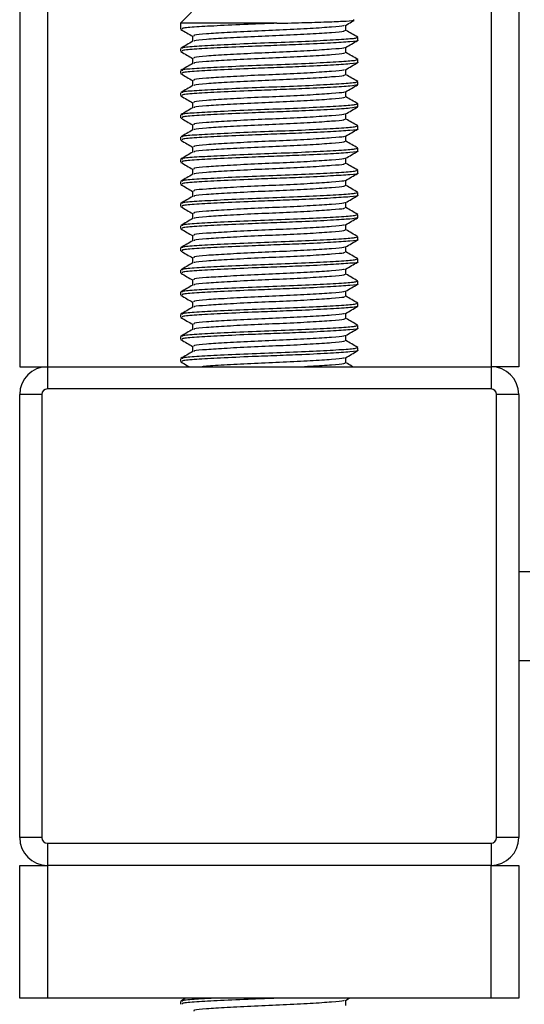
# Model space of a CAD drawing. Header units: millimetres. Extents: x 0 to 420, y 0 to 297.
# Tile 26 of 133: x 70.74 to 72.58, y 197.61 to 201.19. Entities that reach past the tile are written whole.
import ezdxf

# ---------------------------------------------------------------- set-up
doc = ezdxf.new("R2010")
doc.units = ezdxf.units.MM

msp = doc.modelspace()

# ---------------------------------------------------------------- linework, layer by layer
at = {"color": 7, "linetype": 'Continuous', "lineweight": 25}
for p, q in [((70.74499, 233.82026), (70.74499, 199.92908)), ((70.84586, 233.82026), (70.84586, 199.92908)), ((72.45973, 233.82026), (72.45973, 199.92908)), ((72.56059, 233.82026), (72.56059, 199.92908)), ((71.37037, 201.22017), (71.33002, 201.17983)), ((71.33002, 201.17983), (71.33002, 201.1585)), ((71.68078, 201.17983), (71.33002, 201.17983)), ((71.93189, 201.15342), (71.93189, 201.17309)), ((71.3737, 201.13325), (71.3737, 201.11365)), ((71.97557, 201.11813), (71.97557, 201.12826)), ((71.33002, 201.08789), (71.33002, 201.0778)), ((71.93189, 201.07273), (71.93189, 201.0924)), ((71.3737, 201.05256), (71.3737, 201.03296)), ((71.97557, 201.03744), (71.97557, 201.04757)), ((71.33002, 201.0072), (71.33002, 200.99711)), ((71.93189, 200.99204), (71.93189, 201.0117)), ((71.3737, 200.97186), (71.3737, 200.95227)), ((71.97273, 200.95675), (71.97511, 200.95604)), ((71.97557, 200.95675), (71.97557, 200.96687)), ((71.33002, 200.9265), (71.33002, 200.91642)), ((71.93189, 200.91134), (71.93189, 200.93101)), ((71.3737, 200.89117), (71.3737, 200.87158)), ((71.97273, 200.87605), (71.97511, 200.87535)), ((71.97557, 200.87605), (71.97557, 200.88618)), ((71.33002, 200.84581), (71.33002, 200.83572)), ((71.93189, 200.83065), (71.93189, 200.85032)), ((71.3737, 200.81048), (71.3737, 200.79088)), ((71.97557, 200.79536), (71.97557, 200.80549)), ((71.33002, 200.76512), (71.33002, 200.75503)), ((71.93189, 200.74996), (71.93189, 200.76962)), ((71.3737, 200.72978), (71.3737, 200.71019)), ((71.97557, 200.71467), (71.97557, 200.72479)), ((71.33002, 200.68442), (71.33002, 200.67434)), ((71.93189, 200.66926), (71.93189, 200.68893)), ((71.3737, 200.64909), (71.3737, 200.6295)), ((71.97557, 200.63397), (71.97557, 200.6441)), ((71.33002, 200.60373), (71.33002, 200.59364)), ((71.93189, 200.58857), (71.93189, 200.60824)), ((71.3737, 200.5684), (71.3737, 200.5488)), ((71.97557, 200.55328), (71.97557, 200.56341)), ((71.33002, 200.52304), (71.33002, 200.51295)), ((71.93189, 200.50788), (71.93189, 200.52754)), ((71.3737, 200.4877), (71.3737, 200.46811)), ((71.97273, 200.47259), (71.97511, 200.47188)), ((71.97557, 200.47259), (71.97557, 200.48271)), ((71.33002, 200.44234), (71.33002, 200.43226)), ((71.93189, 200.42718), (71.93189, 200.44685)), ((71.3737, 200.40701), (71.3737, 200.38742)), ((71.97557, 200.39189), (71.97557, 200.40202)), ((71.33002, 200.36165), (71.33002, 200.35156)), ((71.93189, 200.34649), (71.93189, 200.36616)), ((71.3737, 200.32632), (71.3737, 200.30672)), ((71.97557, 200.3112), (71.97557, 200.32133)), ((71.33002, 200.28096), (71.33002, 200.27087)), ((71.93189, 200.2658), (71.93189, 200.28546)), ((71.3737, 200.24562), (71.3737, 200.22603)), ((71.97557, 200.23051), (71.97557, 200.24063)), ((71.33002, 200.20026), (71.33002, 200.19018)), ((71.93189, 200.1851), (71.93189, 200.20477)), ((71.3737, 200.16493), (71.3737, 200.14534)), ((71.97273, 200.14981), (71.97511, 200.14911)), ((71.97557, 200.14981), (71.97557, 200.15994)), ((71.33002, 200.11957), (71.33002, 200.10948)), ((71.93189, 200.10441), (71.93189, 200.12408)), ((71.3737, 200.08424), (71.3737, 200.06464)), ((71.97557, 200.06912), (71.97557, 200.07925)), ((71.33002, 200.03888), (71.33002, 200.02879)), ((71.93189, 200.02372), (71.93189, 200.04338)), ((71.3737, 200.00354), (71.3737, 199.98395)), ((71.97557, 199.98843), (71.97557, 199.99855)), ((71.33002, 199.95818), (71.33002, 199.9481)), ((71.93189, 199.94302), (71.93189, 199.96269)), ((70.74499, 199.92908), (70.84586, 199.92908)), ((70.84586, 199.92908), (70.84586, 199.84839)), ((70.84586, 199.92908), (72.45973, 199.92908)), ((72.56059, 199.92908), (72.45973, 199.92908)), ((72.45973, 199.92908), (72.45973, 199.84839)), ((70.82569, 199.82821), (70.74499, 199.82821)), ((70.74499, 198.21435), (70.74499, 199.82821)), ((70.82569, 199.82821), (70.82569, 198.21435)), ((72.45973, 199.84839), (70.84586, 199.84839)), ((72.56059, 199.82821), (72.4799, 199.82821)), ((72.4799, 198.21435), (72.4799, 199.82821)), ((72.56059, 199.82821), (72.56059, 198.21435)), ((72.60094, 199.18267), (72.56059, 199.18267)), ((72.56059, 198.85989), (72.60094, 198.85989)), ((70.82569, 198.21435), (70.74499, 198.21435)), ((72.56059, 198.21435), (72.4799, 198.21435)), ((70.84586, 198.19417), (72.45973, 198.19417)), ((70.84586, 198.19417), (70.84586, 198.11348)), ((72.45973, 198.19417), (72.45973, 198.11348)), ((70.74499, 197.62932), (70.74499, 198.11348)), ((70.74499, 198.11348), (70.84586, 198.11348)), ((72.45973, 198.11348), (70.84586, 198.11348)), ((70.84586, 198.11348), (70.84586, 197.62932)), ((72.45973, 197.62932), (72.45973, 198.11348)), ((72.45973, 198.11348), (72.56059, 198.11348)), ((72.56059, 198.11348), (72.56059, 197.62932)), ((70.84586, 197.62932), (70.74499, 197.62932)), ((72.45973, 197.62932), (70.84586, 197.62932)), ((71.33002, 197.61808), (71.33002, 197.60799)), ((71.34862, 197.62932), (71.33082, 197.61901)), ((71.93051, 197.62179), (71.94352, 197.62932)), ((71.93189, 197.60292), (71.93189, 197.62259)), ((72.56059, 197.62932), (72.45973, 197.62932))]:
    msp.add_line(p, q, dxfattribs=at)
for centre, radius, start, end in [((70.84586, 199.82821), 0.10087, 90, 180), ((72.45973, 199.82821), 0.10087, 0, 90), ((70.84586, 199.82821), 0.02017, 90, 180), ((72.45973, 199.82821), 0.02017, 0, 90), ((70.84586, 198.21435), 0.10087, 180, 270), ((70.84586, 198.21435), 0.02017, 180, 270), ((72.45973, 198.21435), 0.02017, 270, 0), ((72.45973, 198.21435), 0.10087, 270, 0)]:
    msp.add_arc(centre, radius, start, end, dxfattribs=at)
for points, knots in [([(71.68078, 201.17983), (71.71597, 201.18069), (71.78634, 201.18242), (71.87555, 201.18538), (71.93695, 201.18811), (71.96605, 201.19016), (71.96077, 201.19152), (71.95932, 201.19189)], [0, 0, 0, 0, 0.2284813, 0.4569625, 0.6854437, 0.9140772, 1, 1, 1, 1]), ([(71.93051, 201.17229), (71.93781, 201.17652), (71.94819, 201.18254), (71.95857, 201.18855), (71.96166, 201.19033)], [0, 0, 0, 0, 0.7031723, 1, 1, 1, 1]), ([(71.33126, 201.15732), (71.33857, 201.15309), (71.35271, 201.1449), (71.36686, 201.13671), (71.3737, 201.13274)], [0, 0, 0, 0, 0.5163558, 1, 1, 1, 1]), ([(71.68078, 201.17983), (71.65073, 201.1787), (71.57896, 201.176), (71.47207, 201.17113), (71.3838, 201.16641), (71.33386, 201.16232), (71.33525, 201.15956), (71.33578, 201.1585)], [0, 0, 0, 0, 0.1684965, 0.4023825, 0.6300711, 0.8575321, 1, 1, 1, 1]), ([(71.92559, 201.17233), (71.92546, 201.17166), (71.92502, 201.16932), (71.88287, 201.16591), (71.80634, 201.16068), (71.70499, 201.15568), (71.59701, 201.15123), (71.49658, 201.14591), (71.42018, 201.1412), (71.37697, 201.13709), (71.37819, 201.13433), (71.37866, 201.13325)], [0, 0, 0, 0, 0.0492908, 0.1712997, 0.2981292, 0.4238469, 0.5463291, 0.6737547, 0.7978, 0.9217212, 1, 1, 1, 1]), ([(71.92713, 201.15345), (71.92732, 201.15234), (71.9278, 201.14955), (71.88345, 201.14572), (71.80619, 201.14051), (71.70502, 201.13551), (71.59704, 201.13106), (71.49644, 201.12573), (71.42068, 201.12102), (71.37927, 201.11728), (71.37956, 201.1149), (71.37965, 201.11422)], [0, 0, 0, 0, 0.0812126, 0.2026951, 0.3289775, 0.4541529, 0.5761068, 0.7029826, 0.8264929, 0.9498795, 1, 1, 1, 1]), ([(71.97477, 201.12917), (71.96746, 201.1334), (71.95317, 201.14168), (71.93887, 201.14995), (71.93189, 201.154)], [0, 0, 0, 0, 0.5112595, 1, 1, 1, 1]), ([(71.37465, 201.11421), (71.36735, 201.10998), (71.35274, 201.10151), (71.33812, 201.09305), (71.33082, 201.08882)], [0, 0, 0, 0, 0.4998987, 1, 1, 1, 1]), ([(71.97009, 201.12826), (71.97032, 201.12713), (71.97089, 201.12433), (71.91956, 201.12051), (71.83019, 201.11529), (71.7132, 201.11029), (71.58828, 201.10584), (71.47213, 201.10052), (71.38379, 201.09581), (71.33387, 201.09171), (71.33525, 201.08895), (71.33578, 201.08789)], [0, 0, 0, 0, 0.0795242, 0.1977381, 0.3206174, 0.4424209, 0.5610929, 0.684549, 0.8047339, 0.9247987, 1, 1, 1, 1]), ([(71.97273, 201.11813), (71.97365, 201.1179), (71.98108, 201.11598), (71.95028, 201.11265), (71.88128, 201.10796), (71.78287, 201.10304), (71.68214, 201.09917), (71.57882, 201.0953), (71.47211, 201.09043), (71.38379, 201.08572), (71.33386, 201.08163), (71.33525, 201.07887), (71.33578, 201.0778)], [0, 0, 0, 0, 0.0167834, 0.1370015, 0.2569808, 0.380436, 0.4722687, 0.5611895, 0.6846185, 0.8047769, 0.9248152, 1, 1, 1, 1]), ([(71.93051, 201.0916), (71.93781, 201.09583), (71.95241, 201.10429), (71.96702, 201.11274), (71.97432, 201.11697)], [0, 0, 0, 0, 0.4999098, 1, 1, 1, 1]), ([(71.33126, 201.07662), (71.33857, 201.0724), (71.35271, 201.06421), (71.36686, 201.05601), (71.3737, 201.05205)], [0, 0, 0, 0, 0.5163558, 1, 1, 1, 1]), ([(71.92559, 201.09164), (71.92546, 201.09096), (71.92502, 201.08863), (71.88287, 201.08521), (71.80634, 201.07999), (71.70499, 201.07499), (71.59701, 201.07054), (71.49658, 201.06521), (71.42018, 201.0605), (71.37697, 201.0564), (71.37819, 201.05363), (71.37866, 201.05256)], [0, 0, 0, 0, 0.0492908, 0.1712997, 0.2981292, 0.4238469, 0.5463291, 0.6737547, 0.7978, 0.9217212, 1, 1, 1, 1]), ([(71.97009, 201.04757), (71.97032, 201.04644), (71.97089, 201.04364), (71.91956, 201.03981), (71.83019, 201.0346), (71.7132, 201.0296), (71.58828, 201.02515), (71.47213, 201.01982), (71.38379, 201.01511), (71.33387, 201.01102), (71.33525, 201.00826), (71.33578, 201.0072)], [0, 0, 0, 0, 0.0795242, 0.1977381, 0.3206174, 0.4424209, 0.5610929, 0.684549, 0.8047339, 0.9247987, 1, 1, 1, 1]), ([(71.92713, 201.07276), (71.92732, 201.07164), (71.9278, 201.06885), (71.88345, 201.06503), (71.80619, 201.05982), (71.70502, 201.05482), (71.59704, 201.05036), (71.49644, 201.04504), (71.42068, 201.04033), (71.37927, 201.03659), (71.37956, 201.03421), (71.37965, 201.03352)], [0, 0, 0, 0, 0.0812126, 0.2026951, 0.3289775, 0.4541529, 0.5761068, 0.7029826, 0.8264929, 0.9498795, 1, 1, 1, 1]), ([(71.97477, 201.04848), (71.96746, 201.05271), (71.95317, 201.06098), (71.93887, 201.06926), (71.93189, 201.07331)], [0, 0, 0, 0, 0.5112595, 1, 1, 1, 1]), ([(71.37465, 201.03352), (71.36735, 201.02928), (71.35274, 201.02082), (71.33812, 201.01236), (71.33082, 201.00813)], [0, 0, 0, 0, 0.4998987, 1, 1, 1, 1]), ([(71.97273, 201.03744), (71.97365, 201.0372), (71.98108, 201.03528), (71.95028, 201.03196), (71.88128, 201.02726), (71.78287, 201.02235), (71.68214, 201.01847), (71.57882, 201.01461), (71.47211, 201.00974), (71.38379, 201.00503), (71.33386, 201.00093), (71.33525, 200.99817), (71.33578, 200.99711)], [0, 0, 0, 0, 0.0167834, 0.1370015, 0.2569808, 0.380436, 0.4722687, 0.5611895, 0.6846185, 0.8047769, 0.9248152, 1, 1, 1, 1]), ([(71.92559, 201.01094), (71.92546, 201.01027), (71.92502, 201.00793), (71.88287, 201.00452), (71.80634, 200.9993), (71.70499, 200.9943), (71.59701, 200.98984), (71.49658, 200.98452), (71.42018, 200.97981), (71.37697, 200.97571), (71.37819, 200.97294), (71.37866, 200.97187)], [0, 0, 0, 0, 0.0492908, 0.1712997, 0.2981292, 0.4238469, 0.5463291, 0.6737547, 0.7978, 0.9217212, 1, 1, 1, 1]), ([(71.93051, 201.0109), (71.93781, 201.01513), (71.95241, 201.02359), (71.96702, 201.03205), (71.97432, 201.03628)], [0, 0, 0, 0, 0.4999098, 1, 1, 1, 1]), ([(71.33126, 200.99593), (71.33857, 200.9917), (71.35271, 200.98351), (71.36686, 200.97532), (71.3737, 200.97136)], [0, 0, 0, 0, 0.5163558, 1, 1, 1, 1]), ([(71.92713, 200.99207), (71.92732, 200.99095), (71.9278, 200.98816), (71.88345, 200.98434), (71.80619, 200.97912), (71.70502, 200.97412), (71.59704, 200.96967), (71.49644, 200.96435), (71.42068, 200.95963), (71.37927, 200.9559), (71.37956, 200.95352), (71.37965, 200.95283)], [0, 0, 0, 0, 0.0812126, 0.2026951, 0.3289775, 0.4541529, 0.5761068, 0.7029826, 0.8264929, 0.9498795, 1, 1, 1, 1]), ([(71.97477, 200.96778), (71.96746, 200.97201), (71.95317, 200.98029), (71.93887, 200.98857), (71.93189, 200.99262)], [0, 0, 0, 0, 0.5112595, 1, 1, 1, 1]), ([(71.37465, 200.95282), (71.36735, 200.94859), (71.35274, 200.94013), (71.33812, 200.93167), (71.33082, 200.92744)], [0, 0, 0, 0, 0.4998987, 1, 1, 1, 1]), ([(71.97009, 200.96687), (71.97032, 200.96575), (71.97089, 200.96295), (71.91956, 200.95912), (71.83019, 200.95391), (71.7132, 200.94891), (71.58828, 200.94445), (71.47213, 200.93913), (71.38379, 200.93442), (71.33387, 200.93033), (71.33525, 200.92757), (71.33578, 200.9265)], [0, 0, 0, 0, 0.0795242, 0.1977381, 0.3206174, 0.4424209, 0.5610929, 0.684549, 0.8047339, 0.9247987, 1, 1, 1, 1]), ([(71.97239, 200.95559), (71.96624, 200.95414), (71.95333, 200.95109), (71.87978, 200.94658), (71.78316, 200.94166), (71.68208, 200.93778), (71.57884, 200.93392), (71.4721, 200.92905), (71.38379, 200.92433), (71.33386, 200.92024), (71.33525, 200.91748), (71.33578, 200.91642)], [0, 0, 0, 0, 0.1121001, 0.2355413, 0.3625587, 0.4570412, 0.5485278, 0.6755183, 0.7991439, 0.9226458, 1, 1, 1, 1]), ([(71.93051, 200.93021), (71.93781, 200.93444), (71.95241, 200.9429), (71.96702, 200.95136), (71.97432, 200.95558)], [0, 0, 0, 0, 0.4999098, 1, 1, 1, 1]), ([(71.33126, 200.91524), (71.33857, 200.91101), (71.35271, 200.90282), (71.36686, 200.89463), (71.3737, 200.89066)], [0, 0, 0, 0, 0.5163558, 1, 1, 1, 1]), ([(71.92559, 200.93025), (71.92546, 200.92958), (71.92502, 200.92724), (71.88287, 200.92383), (71.80634, 200.9186), (71.70499, 200.9136), (71.59701, 200.90915), (71.49658, 200.90383), (71.42018, 200.89912), (71.37697, 200.89502), (71.37819, 200.89225), (71.37866, 200.89117)], [0, 0, 0, 0, 0.0492908, 0.1712997, 0.2981292, 0.4238469, 0.5463291, 0.6737547, 0.7978, 0.9217212, 1, 1, 1, 1]), ([(71.92713, 200.91138), (71.92732, 200.91026), (71.9278, 200.90747), (71.88345, 200.90364), (71.80619, 200.89843), (71.70502, 200.89343), (71.59704, 200.88898), (71.49644, 200.88365), (71.42068, 200.87894), (71.37927, 200.8752), (71.37956, 200.87282), (71.37965, 200.87214)], [0, 0, 0, 0, 0.0812126, 0.2026951, 0.3289775, 0.4541529, 0.5761068, 0.7029826, 0.8264929, 0.9498795, 1, 1, 1, 1]), ([(71.97477, 200.88709), (71.96746, 200.89132), (71.95317, 200.8996), (71.93887, 200.90788), (71.93189, 200.91192)], [0, 0, 0, 0, 0.5112595, 1, 1, 1, 1]), ([(71.37465, 200.87213), (71.36735, 200.8679), (71.35274, 200.85943), (71.33812, 200.85097), (71.33082, 200.84674)], [0, 0, 0, 0, 0.4998987, 1, 1, 1, 1]), ([(71.97009, 200.88618), (71.97032, 200.88505), (71.97089, 200.88225), (71.91956, 200.87843), (71.83019, 200.87321), (71.7132, 200.86821), (71.58828, 200.86376), (71.47213, 200.85844), (71.38379, 200.85373), (71.33387, 200.84963), (71.33525, 200.84687), (71.33578, 200.84581)], [0, 0, 0, 0, 0.0795242, 0.1977381, 0.3206174, 0.4424209, 0.5610929, 0.684549, 0.8047339, 0.9247987, 1, 1, 1, 1]), ([(71.97239, 200.8749), (71.96624, 200.87345), (71.95333, 200.87039), (71.87978, 200.86589), (71.78316, 200.86096), (71.68208, 200.85709), (71.57884, 200.85322), (71.4721, 200.84835), (71.38379, 200.84364), (71.33386, 200.83955), (71.33525, 200.83679), (71.33578, 200.83572)], [0, 0, 0, 0, 0.1121001, 0.2355413, 0.3625587, 0.4570412, 0.5485278, 0.6755183, 0.7991439, 0.9226458, 1, 1, 1, 1]), ([(71.93051, 200.84952), (71.93781, 200.85375), (71.95241, 200.86221), (71.96702, 200.87066), (71.97432, 200.87489)], [0, 0, 0, 0, 0.4999098, 1, 1, 1, 1]), ([(71.33126, 200.83454), (71.33857, 200.83032), (71.35271, 200.82213), (71.36686, 200.81393), (71.3737, 200.80997)], [0, 0, 0, 0, 0.5163558, 1, 1, 1, 1]), ([(71.92559, 200.84956), (71.92546, 200.84888), (71.92502, 200.84655), (71.88287, 200.84313), (71.80634, 200.83791), (71.70499, 200.83291), (71.59701, 200.82846), (71.49658, 200.82313), (71.42018, 200.81842), (71.37697, 200.81432), (71.37819, 200.81155), (71.37866, 200.81048)], [0, 0, 0, 0, 0.0492908, 0.1712997, 0.2981292, 0.4238469, 0.5463291, 0.6737547, 0.7978, 0.9217212, 1, 1, 1, 1]), ([(71.92713, 200.83068), (71.92732, 200.82956), (71.9278, 200.82677), (71.88345, 200.82295), (71.80619, 200.81774), (71.70502, 200.81274), (71.59704, 200.80828), (71.49644, 200.80296), (71.42068, 200.79825), (71.37927, 200.79451), (71.37956, 200.79213), (71.37965, 200.79144)], [0, 0, 0, 0, 0.0812126, 0.2026951, 0.3289775, 0.4541529, 0.5761068, 0.7029826, 0.8264929, 0.9498795, 1, 1, 1, 1]), ([(71.97477, 200.8064), (71.96746, 200.81063), (71.95317, 200.8189), (71.93887, 200.82718), (71.93189, 200.83123)], [0, 0, 0, 0, 0.51125952, 1, 1, 1, 1]), ([(71.37465, 200.79144), (71.36735, 200.7872), (71.35274, 200.77874), (71.33812, 200.77028), (71.33082, 200.76605)], [0, 0, 0, 0, 0.4998987, 1, 1, 1, 1]), ([(71.97009, 200.80549), (71.97032, 200.80436), (71.97089, 200.80156), (71.91956, 200.79773), (71.83019, 200.79252), (71.7132, 200.78752), (71.58828, 200.78307), (71.47213, 200.77774), (71.38379, 200.77303), (71.33387, 200.76894), (71.33525, 200.76618), (71.33578, 200.76512)], [0, 0, 0, 0, 0.0795242, 0.1977381, 0.3206174, 0.4424209, 0.5610929, 0.684549, 0.8047339, 0.9247987, 1, 1, 1, 1]), ([(71.97273, 200.79536), (71.97365, 200.79512), (71.98108, 200.7932), (71.95028, 200.78988), (71.88128, 200.78518), (71.78287, 200.78027), (71.68214, 200.77639), (71.57882, 200.77253), (71.47211, 200.76766), (71.38379, 200.76295), (71.33386, 200.75885), (71.33525, 200.75609), (71.33578, 200.75503)], [0, 0, 0, 0, 0.0167834, 0.13700153, 0.25698079, 0.38043598, 0.47226866, 0.56118953, 0.6846185, 0.80477694, 0.92481522, 1, 1, 1, 1]), ([(71.93051, 200.76882), (71.93781, 200.77305), (71.95241, 200.78151), (71.96702, 200.78997), (71.97432, 200.7942)], [0, 0, 0, 0, 0.4999098, 1, 1, 1, 1]), ([(71.92559, 200.76886), (71.92546, 200.76819), (71.92502, 200.76585), (71.88287, 200.76244), (71.80634, 200.75722), (71.70499, 200.75222), (71.59701, 200.74776), (71.49658, 200.74244), (71.42018, 200.73773), (71.37697, 200.73363), (71.37819, 200.73086), (71.37866, 200.72979)], [0, 0, 0, 0, 0.0492908, 0.1712997, 0.2981292, 0.4238469, 0.5463291, 0.6737547, 0.7978, 0.9217212, 1, 1, 1, 1]), ([(71.33126, 200.75385), (71.33857, 200.74962), (71.35271, 200.74143), (71.36686, 200.73324), (71.3737, 200.72928)], [0, 0, 0, 0, 0.5163558, 1, 1, 1, 1]), ([(71.97009, 200.72479), (71.97032, 200.72367), (71.97089, 200.72087), (71.91956, 200.71704), (71.83019, 200.71183), (71.7132, 200.70683), (71.58828, 200.70237), (71.47213, 200.69705), (71.38379, 200.69234), (71.33387, 200.68825), (71.33525, 200.68549), (71.33578, 200.68442)], [0, 0, 0, 0, 0.0795242, 0.1977381, 0.3206174, 0.4424209, 0.5610929, 0.684549, 0.8047339, 0.9247987, 1, 1, 1, 1]), ([(71.92713, 200.74999), (71.92732, 200.74887), (71.9278, 200.74608), (71.88345, 200.74226), (71.80619, 200.73704), (71.70502, 200.73204), (71.59704, 200.72759), (71.49644, 200.72227), (71.42068, 200.71755), (71.37927, 200.71382), (71.37956, 200.71144), (71.37965, 200.71075)], [0, 0, 0, 0, 0.0812126, 0.2026951, 0.3289775, 0.4541529, 0.5761068, 0.7029826, 0.8264929, 0.9498795, 1, 1, 1, 1]), ([(71.97477, 200.7257), (71.96746, 200.72993), (71.95317, 200.73821), (71.93887, 200.74649), (71.93189, 200.75054)], [0, 0, 0, 0, 0.5112595, 1, 1, 1, 1]), ([(71.37465, 200.71074), (71.36735, 200.70651), (71.35274, 200.69805), (71.33812, 200.68959), (71.33082, 200.68536)], [0, 0, 0, 0, 0.4998987, 1, 1, 1, 1]), ([(71.97273, 200.71467), (71.97365, 200.71443), (71.98108, 200.71251), (71.95028, 200.70918), (71.88128, 200.70449), (71.78287, 200.69958), (71.68214, 200.6957), (71.57882, 200.69184), (71.47211, 200.68697), (71.38379, 200.68225), (71.33386, 200.67816), (71.33525, 200.6754), (71.33578, 200.67434)], [0, 0, 0, 0, 0.0167834, 0.13700153, 0.25698079, 0.38043598, 0.47226866, 0.56118953, 0.6846185, 0.80477694, 0.92481522, 1, 1, 1, 1]), ([(71.92559, 200.68817), (71.92546, 200.6875), (71.92502, 200.68516), (71.88287, 200.68175), (71.80634, 200.67652), (71.70499, 200.67152), (71.59701, 200.66707), (71.49658, 200.66175), (71.42018, 200.65704), (71.37697, 200.65294), (71.37819, 200.65017), (71.37866, 200.64909)], [0, 0, 0, 0, 0.0492908, 0.1712997, 0.2981292, 0.4238469, 0.5463291, 0.6737547, 0.7978, 0.9217212, 1, 1, 1, 1]), ([(71.93051, 200.68813), (71.93781, 200.69236), (71.95241, 200.70082), (71.96702, 200.70928), (71.97432, 200.7135)], [0, 0, 0, 0, 0.4999098, 1, 1, 1, 1]), ([(71.33126, 200.67316), (71.33857, 200.66893), (71.35271, 200.66074), (71.36686, 200.65255), (71.3737, 200.64858)], [0, 0, 0, 0, 0.51635581, 1, 1, 1, 1]), ([(71.92713, 200.6693), (71.92732, 200.66818), (71.9278, 200.66539), (71.88345, 200.66156), (71.80619, 200.65635), (71.70502, 200.65135), (71.59704, 200.6469), (71.49644, 200.64157), (71.42068, 200.63686), (71.37927, 200.63312), (71.37956, 200.63074), (71.37965, 200.63006)], [0, 0, 0, 0, 0.0812126, 0.2026951, 0.3289775, 0.4541529, 0.5761068, 0.7029826, 0.8264929, 0.9498795, 1, 1, 1, 1]), ([(71.97477, 200.64501), (71.96746, 200.64924), (71.95317, 200.65752), (71.93887, 200.6658), (71.93189, 200.66984)], [0, 0, 0, 0, 0.5112595, 1, 1, 1, 1]), ([(71.37465, 200.63005), (71.36735, 200.62582), (71.35274, 200.61735), (71.33812, 200.60889), (71.33082, 200.60466)], [0, 0, 0, 0, 0.4998987, 1, 1, 1, 1]), ([(71.97009, 200.6441), (71.97032, 200.64297), (71.97089, 200.64018), (71.91956, 200.63635), (71.83019, 200.63113), (71.7132, 200.62613), (71.58828, 200.62168), (71.47213, 200.61636), (71.38379, 200.61165), (71.33387, 200.60755), (71.33525, 200.60479), (71.33578, 200.60373)], [0, 0, 0, 0, 0.07952416, 0.19773806, 0.32061745, 0.44242089, 0.56109289, 0.68454905, 0.80473395, 0.92479867, 1, 1, 1, 1]), ([(71.97273, 200.63397), (71.97365, 200.63374), (71.98108, 200.63182), (71.95028, 200.62849), (71.88128, 200.6238), (71.78287, 200.61888), (71.68214, 200.61501), (71.57882, 200.61114), (71.47211, 200.60627), (71.38379, 200.60156), (71.33386, 200.59747), (71.33525, 200.59471), (71.33578, 200.59364)], [0, 0, 0, 0, 0.0167834, 0.1370015, 0.2569808, 0.380436, 0.4722687, 0.5611895, 0.6846185, 0.8047769, 0.9248152, 1, 1, 1, 1]), ([(71.93051, 200.60744), (71.93781, 200.61167), (71.95241, 200.62013), (71.96702, 200.62858), (71.97432, 200.63281)], [0, 0, 0, 0, 0.4999098, 1, 1, 1, 1]), ([(71.33126, 200.59246), (71.33857, 200.58824), (71.35271, 200.58005), (71.36686, 200.57185), (71.3737, 200.56789)], [0, 0, 0, 0, 0.5163558, 1, 1, 1, 1]), ([(71.92559, 200.60748), (71.92546, 200.6068), (71.92502, 200.60447), (71.88287, 200.60105), (71.80634, 200.59583), (71.70499, 200.59083), (71.59701, 200.58638), (71.49658, 200.58105), (71.42018, 200.57635), (71.37697, 200.57224), (71.37819, 200.56947), (71.37866, 200.5684)], [0, 0, 0, 0, 0.0492908, 0.1712997, 0.2981292, 0.4238469, 0.5463291, 0.6737547, 0.7978, 0.9217212, 1, 1, 1, 1]), ([(71.92713, 200.5886), (71.92732, 200.58748), (71.9278, 200.58469), (71.88345, 200.58087), (71.80619, 200.57566), (71.70502, 200.57066), (71.59704, 200.5662), (71.49644, 200.56088), (71.42068, 200.55617), (71.37927, 200.55243), (71.37956, 200.55005), (71.37965, 200.54936)], [0, 0, 0, 0, 0.0812126, 0.2026951, 0.3289775, 0.4541529, 0.5761068, 0.7029826, 0.8264929, 0.9498795, 1, 1, 1, 1]), ([(71.97477, 200.56432), (71.96746, 200.56855), (71.95317, 200.57682), (71.93887, 200.5851), (71.93189, 200.58915)], [0, 0, 0, 0, 0.51125952, 1, 1, 1, 1]), ([(71.37465, 200.54936), (71.36735, 200.54512), (71.35274, 200.53666), (71.33812, 200.5282), (71.33082, 200.52397)], [0, 0, 0, 0, 0.4998987, 1, 1, 1, 1]), ([(71.97009, 200.56341), (71.97032, 200.56228), (71.97089, 200.55948), (71.91956, 200.55565), (71.83019, 200.55044), (71.7132, 200.54544), (71.58828, 200.54099), (71.47213, 200.53566), (71.38379, 200.53095), (71.33387, 200.52686), (71.33525, 200.5241), (71.33578, 200.52304)], [0, 0, 0, 0, 0.07952416, 0.19773806, 0.32061745, 0.44242089, 0.56109289, 0.68454905, 0.80473395, 0.92479867, 1, 1, 1, 1]), ([(71.97273, 200.55328), (71.97365, 200.55304), (71.98108, 200.55112), (71.95028, 200.5478), (71.88128, 200.5431), (71.78287, 200.53819), (71.68214, 200.53432), (71.57882, 200.53045), (71.47211, 200.52558), (71.38379, 200.52087), (71.33386, 200.51677), (71.33525, 200.51401), (71.33578, 200.51295)], [0, 0, 0, 0, 0.0167834, 0.1370015, 0.2569808, 0.380436, 0.4722687, 0.5611895, 0.6846185, 0.8047769, 0.9248152, 1, 1, 1, 1]), ([(71.93051, 200.52675), (71.93781, 200.53097), (71.95241, 200.53943), (71.96702, 200.54789), (71.97432, 200.55212)], [0, 0, 0, 0, 0.4999098, 1, 1, 1, 1]), ([(71.33126, 200.51177), (71.33857, 200.50754), (71.35271, 200.49935), (71.36686, 200.49116), (71.3737, 200.4872)], [0, 0, 0, 0, 0.5163558, 1, 1, 1, 1]), ([(71.92559, 200.52678), (71.92546, 200.52611), (71.92502, 200.52377), (71.88287, 200.52036), (71.80634, 200.51514), (71.70499, 200.51014), (71.59701, 200.50568), (71.49658, 200.50036), (71.42018, 200.49565), (71.37697, 200.49155), (71.37819, 200.48878), (71.37866, 200.48771)], [0, 0, 0, 0, 0.0492908, 0.1712997, 0.2981292, 0.4238469, 0.5463291, 0.6737547, 0.7978, 0.9217212, 1, 1, 1, 1]), ([(71.92713, 200.50791), (71.92732, 200.50679), (71.9278, 200.504), (71.88345, 200.50018), (71.80619, 200.49496), (71.70502, 200.48996), (71.59704, 200.48551), (71.49644, 200.48019), (71.42068, 200.47547), (71.37927, 200.47174), (71.37956, 200.46936), (71.37965, 200.46867)], [0, 0, 0, 0, 0.0812126, 0.2026951, 0.3289775, 0.4541529, 0.5761068, 0.7029826, 0.8264929, 0.9498795, 1, 1, 1, 1]), ([(71.97477, 200.48362), (71.96746, 200.48785), (71.95317, 200.49613), (71.93887, 200.50441), (71.93189, 200.50846)], [0, 0, 0, 0, 0.5112595, 1, 1, 1, 1]), ([(71.37465, 200.46866), (71.36735, 200.46443), (71.35274, 200.45597), (71.33812, 200.44751), (71.33082, 200.44328)], [0, 0, 0, 0, 0.4998987, 1, 1, 1, 1]), ([(71.97009, 200.48271), (71.97032, 200.48159), (71.97089, 200.47879), (71.91956, 200.47496), (71.83019, 200.46975), (71.7132, 200.46475), (71.58828, 200.46029), (71.47213, 200.45497), (71.38379, 200.45026), (71.33387, 200.44617), (71.33525, 200.44341), (71.33578, 200.44234)], [0, 0, 0, 0, 0.0795242, 0.1977381, 0.3206174, 0.4424209, 0.5610929, 0.684549, 0.8047339, 0.9247987, 1, 1, 1, 1]), ([(71.97239, 200.47144), (71.96624, 200.46998), (71.95333, 200.46693), (71.87978, 200.46242), (71.78316, 200.4575), (71.68208, 200.45362), (71.57884, 200.44976), (71.4721, 200.44489), (71.38379, 200.44017), (71.33386, 200.43608), (71.33525, 200.43332), (71.33578, 200.43226)], [0, 0, 0, 0, 0.1121001, 0.2355413, 0.3625587, 0.4570412, 0.5485278, 0.6755183, 0.7991439, 0.9226458, 1, 1, 1, 1]), ([(71.93051, 200.44605), (71.93781, 200.45028), (71.95241, 200.45874), (71.96702, 200.4672), (71.97432, 200.47142)], [0, 0, 0, 0, 0.4999098, 1, 1, 1, 1]), ([(71.92559, 200.44609), (71.92546, 200.44542), (71.92502, 200.44308), (71.88287, 200.43967), (71.80634, 200.43444), (71.70499, 200.42944), (71.59701, 200.42499), (71.49658, 200.41967), (71.42018, 200.41496), (71.37697, 200.41086), (71.37819, 200.40809), (71.37866, 200.40701)], [0, 0, 0, 0, 0.0492908, 0.1712997, 0.2981292, 0.4238469, 0.5463291, 0.6737547, 0.7978, 0.9217212, 1, 1, 1, 1]), ([(71.33126, 200.43108), (71.33857, 200.42685), (71.35271, 200.41866), (71.36686, 200.41047), (71.3737, 200.4065)], [0, 0, 0, 0, 0.5163558, 1, 1, 1, 1]), ([(71.97009, 200.40202), (71.97032, 200.40089), (71.97089, 200.3981), (71.91956, 200.39427), (71.83019, 200.38905), (71.7132, 200.38405), (71.58828, 200.3796), (71.47213, 200.37428), (71.38379, 200.36957), (71.33387, 200.36547), (71.33525, 200.36271), (71.33578, 200.36165)], [0, 0, 0, 0, 0.0795242, 0.1977381, 0.3206174, 0.4424209, 0.5610929, 0.684549, 0.8047339, 0.9247987, 1, 1, 1, 1]), ([(71.92713, 200.42722), (71.92732, 200.4261), (71.9278, 200.42331), (71.88345, 200.41948), (71.80619, 200.41427), (71.70502, 200.40927), (71.59704, 200.40482), (71.49644, 200.39949), (71.42068, 200.39478), (71.37927, 200.39104), (71.37956, 200.38866), (71.37965, 200.38798)], [0, 0, 0, 0, 0.0812126, 0.2026951, 0.3289775, 0.4541529, 0.5761068, 0.7029826, 0.8264929, 0.9498795, 1, 1, 1, 1]), ([(71.97477, 200.40293), (71.96746, 200.40716), (71.95317, 200.41544), (71.93887, 200.42372), (71.93189, 200.42776)], [0, 0, 0, 0, 0.5112595, 1, 1, 1, 1]), ([(71.37465, 200.38797), (71.36735, 200.38374), (71.35274, 200.37527), (71.33812, 200.36681), (71.33082, 200.36258)], [0, 0, 0, 0, 0.49989867, 1, 1, 1, 1]), ([(71.97273, 200.39189), (71.97365, 200.39166), (71.98108, 200.38974), (71.95028, 200.38641), (71.88128, 200.38172), (71.78287, 200.3768), (71.68214, 200.37293), (71.57882, 200.36906), (71.47211, 200.36419), (71.38379, 200.35948), (71.33386, 200.35539), (71.33525, 200.35263), (71.33578, 200.35156)], [0, 0, 0, 0, 0.0167834, 0.1370015, 0.2569808, 0.380436, 0.4722687, 0.5611895, 0.6846185, 0.8047769, 0.9248152, 1, 1, 1, 1]), ([(71.92559, 200.3654), (71.92546, 200.36472), (71.92502, 200.36239), (71.88287, 200.35897), (71.80634, 200.35375), (71.70499, 200.34875), (71.59701, 200.3443), (71.49658, 200.33897), (71.42018, 200.33427), (71.37697, 200.33016), (71.37819, 200.32739), (71.37866, 200.32632)], [0, 0, 0, 0, 0.04929084, 0.1712997, 0.29812922, 0.42384695, 0.54632913, 0.67375466, 0.7978, 0.92172117, 1, 1, 1, 1]), ([(71.93051, 200.36536), (71.93781, 200.36959), (71.95241, 200.37805), (71.96702, 200.3865), (71.97432, 200.39073)], [0, 0, 0, 0, 0.4999098, 1, 1, 1, 1]), ([(71.33126, 200.35038), (71.33857, 200.34616), (71.35271, 200.33797), (71.36686, 200.32977), (71.3737, 200.32581)], [0, 0, 0, 0, 0.5163558, 1, 1, 1, 1]), ([(71.92713, 200.34652), (71.92732, 200.3454), (71.9278, 200.34261), (71.88345, 200.33879), (71.80619, 200.33358), (71.70502, 200.32858), (71.59704, 200.32412), (71.49644, 200.3188), (71.42068, 200.31409), (71.37927, 200.31035), (71.37956, 200.30797), (71.37965, 200.30728)], [0, 0, 0, 0, 0.0812126, 0.2026951, 0.3289775, 0.4541529, 0.5761068, 0.7029826, 0.8264929, 0.9498795, 1, 1, 1, 1]), ([(71.97477, 200.32224), (71.96746, 200.32647), (71.95317, 200.33474), (71.93887, 200.34302), (71.93189, 200.34707)], [0, 0, 0, 0, 0.51125952, 1, 1, 1, 1]), ([(71.37465, 200.30728), (71.36735, 200.30304), (71.35274, 200.29458), (71.33812, 200.28612), (71.33082, 200.28189)], [0, 0, 0, 0, 0.4998987, 1, 1, 1, 1]), ([(71.97009, 200.32133), (71.97032, 200.3202), (71.97089, 200.3174), (71.91956, 200.31357), (71.83019, 200.30836), (71.7132, 200.30336), (71.58828, 200.29891), (71.47213, 200.29358), (71.38379, 200.28888), (71.33387, 200.28478), (71.33525, 200.28202), (71.33578, 200.28096)], [0, 0, 0, 0, 0.0795242, 0.1977381, 0.3206174, 0.4424209, 0.5610929, 0.684549, 0.8047339, 0.9247987, 1, 1, 1, 1]), ([(71.97273, 200.3112), (71.97365, 200.31097), (71.98108, 200.30904), (71.95028, 200.30572), (71.88128, 200.30102), (71.78287, 200.29611), (71.68214, 200.29224), (71.57882, 200.28837), (71.47211, 200.2835), (71.38379, 200.27879), (71.33386, 200.27469), (71.33525, 200.27193), (71.33578, 200.27087)], [0, 0, 0, 0, 0.0167834, 0.1370015, 0.2569808, 0.380436, 0.4722687, 0.5611895, 0.6846185, 0.8047769, 0.9248152, 1, 1, 1, 1]), ([(71.93051, 200.28467), (71.93781, 200.28889), (71.95241, 200.29735), (71.96702, 200.30581), (71.97432, 200.31004)], [0, 0, 0, 0, 0.4999098, 1, 1, 1, 1]), ([(71.33126, 200.26969), (71.33857, 200.26546), (71.35271, 200.25727), (71.36686, 200.24908), (71.3737, 200.24512)], [0, 0, 0, 0, 0.5163558, 1, 1, 1, 1]), ([(71.92559, 200.2847), (71.92546, 200.28403), (71.92502, 200.28169), (71.88287, 200.27828), (71.80634, 200.27306), (71.70499, 200.26806), (71.59701, 200.2636), (71.49658, 200.25828), (71.42018, 200.25357), (71.37697, 200.24947), (71.37819, 200.2467), (71.37866, 200.24563)], [0, 0, 0, 0, 0.0492908, 0.1712997, 0.2981292, 0.4238469, 0.5463291, 0.6737547, 0.7978, 0.9217212, 1, 1, 1, 1]), ([(71.92713, 200.26583), (71.92732, 200.26471), (71.9278, 200.26192), (71.88345, 200.2581), (71.80619, 200.25288), (71.70502, 200.24788), (71.59704, 200.24343), (71.49644, 200.23811), (71.42068, 200.23339), (71.37927, 200.22966), (71.37956, 200.22728), (71.37965, 200.22659)], [0, 0, 0, 0, 0.0812126, 0.2026951, 0.3289775, 0.4541529, 0.5761068, 0.7029826, 0.8264929, 0.9498795, 1, 1, 1, 1]), ([(71.97477, 200.24154), (71.96746, 200.24577), (71.95317, 200.25405), (71.93887, 200.26233), (71.93189, 200.26638)], [0, 0, 0, 0, 0.5112595, 1, 1, 1, 1]), ([(71.37465, 200.22658), (71.36735, 200.22235), (71.35274, 200.21389), (71.33812, 200.20543), (71.33082, 200.2012)], [0, 0, 0, 0, 0.49989867, 1, 1, 1, 1]), ([(71.97009, 200.24063), (71.97032, 200.23951), (71.97089, 200.23671), (71.91956, 200.23288), (71.83019, 200.22767), (71.7132, 200.22267), (71.58828, 200.21821), (71.47213, 200.21289), (71.38379, 200.20818), (71.33387, 200.20409), (71.33525, 200.20133), (71.33578, 200.20026)], [0, 0, 0, 0, 0.0795242, 0.1977381, 0.3206174, 0.4424209, 0.5610929, 0.684549, 0.8047339, 0.9247987, 1, 1, 1, 1]), ([(71.97273, 200.23051), (71.97365, 200.23027), (71.98108, 200.22835), (71.95028, 200.22502), (71.88128, 200.22033), (71.78287, 200.21542), (71.68214, 200.21154), (71.57882, 200.20768), (71.47211, 200.20281), (71.38379, 200.19809), (71.33386, 200.194), (71.33525, 200.19124), (71.33578, 200.19018)], [0, 0, 0, 0, 0.0167834, 0.13700153, 0.25698079, 0.38043598, 0.47226866, 0.56118953, 0.6846185, 0.80477694, 0.92481522, 1, 1, 1, 1]), ([(71.93051, 200.20397), (71.93781, 200.2082), (71.95241, 200.21666), (71.96702, 200.22512), (71.97432, 200.22934)], [0, 0, 0, 0, 0.4999098, 1, 1, 1, 1]), ([(71.33126, 200.189), (71.33857, 200.18477), (71.35271, 200.17658), (71.36686, 200.16839), (71.3737, 200.16442)], [0, 0, 0, 0, 0.5163558, 1, 1, 1, 1]), ([(71.92559, 200.20401), (71.92546, 200.20334), (71.92502, 200.201), (71.88287, 200.19759), (71.80634, 200.19236), (71.70499, 200.18736), (71.59701, 200.18291), (71.49658, 200.17759), (71.42018, 200.17288), (71.37697, 200.16878), (71.37819, 200.16601), (71.37866, 200.16493)], [0, 0, 0, 0, 0.0492908, 0.1712997, 0.2981292, 0.4238469, 0.5463291, 0.6737547, 0.7978, 0.9217212, 1, 1, 1, 1]), ([(71.92713, 200.18514), (71.92732, 200.18402), (71.9278, 200.18123), (71.88345, 200.1774), (71.80619, 200.17219), (71.70502, 200.16719), (71.59704, 200.16274), (71.49644, 200.15741), (71.42068, 200.1527), (71.37927, 200.14896), (71.37956, 200.14658), (71.37965, 200.1459)], [0, 0, 0, 0, 0.0812126, 0.2026951, 0.3289775, 0.4541529, 0.5761068, 0.7029826, 0.8264929, 0.9498795, 1, 1, 1, 1]), ([(71.97477, 200.16085), (71.96746, 200.16508), (71.95317, 200.17336), (71.93887, 200.18164), (71.93189, 200.18568)], [0, 0, 0, 0, 0.5112595, 1, 1, 1, 1]), ([(71.37465, 200.14589), (71.36735, 200.14166), (71.35274, 200.13319), (71.33812, 200.12473), (71.33082, 200.1205)], [0, 0, 0, 0, 0.4998987, 1, 1, 1, 1]), ([(71.97009, 200.15994), (71.97032, 200.15881), (71.97089, 200.15602), (71.91956, 200.15219), (71.83019, 200.14697), (71.7132, 200.14197), (71.58828, 200.13752), (71.47213, 200.1322), (71.38379, 200.12749), (71.33387, 200.12339), (71.33525, 200.12063), (71.33578, 200.11957)], [0, 0, 0, 0, 0.0795242, 0.1977381, 0.3206174, 0.4424209, 0.5610929, 0.684549, 0.8047339, 0.9247987, 1, 1, 1, 1]), ([(71.97239, 200.14866), (71.96624, 200.14721), (71.95333, 200.14415), (71.87978, 200.13965), (71.78316, 200.13472), (71.68208, 200.13085), (71.57884, 200.12698), (71.4721, 200.12211), (71.38379, 200.1174), (71.33386, 200.11331), (71.33525, 200.11055), (71.33578, 200.10948)], [0, 0, 0, 0, 0.11210007, 0.23554127, 0.36255871, 0.45704119, 0.54852784, 0.6755183, 0.79914386, 0.9226458, 1, 1, 1, 1]), ([(71.93051, 200.12328), (71.93781, 200.12751), (71.95241, 200.13597), (71.96702, 200.14442), (71.97432, 200.14865)], [0, 0, 0, 0, 0.4999098, 1, 1, 1, 1]), ([(71.92559, 200.12332), (71.92546, 200.12264), (71.92502, 200.12031), (71.88287, 200.11689), (71.80634, 200.11167), (71.70499, 200.10667), (71.59701, 200.10222), (71.49658, 200.09689), (71.42018, 200.09219), (71.37697, 200.08808), (71.37819, 200.08531), (71.37866, 200.08424)], [0, 0, 0, 0, 0.0492908, 0.1712997, 0.2981292, 0.4238469, 0.5463291, 0.6737547, 0.7978, 0.9217212, 1, 1, 1, 1]), ([(71.33126, 200.1083), (71.33857, 200.10408), (71.35271, 200.09589), (71.36686, 200.08769), (71.3737, 200.08373)], [0, 0, 0, 0, 0.5163558, 1, 1, 1, 1]), ([(71.97009, 200.07925), (71.97032, 200.07812), (71.97089, 200.07532), (71.91956, 200.07149), (71.83019, 200.06628), (71.7132, 200.06128), (71.58828, 200.05683), (71.47213, 200.0515), (71.38379, 200.0468), (71.33387, 200.0427), (71.33525, 200.03994), (71.33578, 200.03888)], [0, 0, 0, 0, 0.07952416, 0.19773806, 0.32061745, 0.44242089, 0.56109289, 0.68454905, 0.80473395, 0.92479867, 1, 1, 1, 1]), ([(71.92713, 200.10444), (71.92732, 200.10332), (71.9278, 200.10053), (71.88345, 200.09671), (71.80619, 200.0915), (71.70502, 200.0865), (71.59704, 200.08204), (71.49644, 200.07672), (71.42068, 200.07201), (71.37927, 200.06827), (71.37956, 200.06589), (71.37965, 200.0652)], [0, 0, 0, 0, 0.0812126, 0.2026951, 0.3289775, 0.4541529, 0.5761068, 0.7029826, 0.8264929, 0.9498795, 1, 1, 1, 1]), ([(71.97477, 200.08016), (71.96746, 200.08439), (71.95317, 200.09266), (71.93887, 200.10094), (71.93189, 200.10499)], [0, 0, 0, 0, 0.5112595, 1, 1, 1, 1]), ([(71.37465, 200.0652), (71.36735, 200.06097), (71.35274, 200.0525), (71.33812, 200.04404), (71.33082, 200.03981)], [0, 0, 0, 0, 0.4998987, 1, 1, 1, 1]), ([(71.97273, 200.06912), (71.97365, 200.06889), (71.98108, 200.06696), (71.95028, 200.06364), (71.88128, 200.05894), (71.78287, 200.05403), (71.68214, 200.05016), (71.57882, 200.04629), (71.47211, 200.04142), (71.38379, 200.03671), (71.33386, 200.03261), (71.33525, 200.02985), (71.33578, 200.02879)], [0, 0, 0, 0, 0.0167834, 0.13700153, 0.25698079, 0.38043598, 0.47226866, 0.56118953, 0.6846185, 0.80477694, 0.92481522, 1, 1, 1, 1]), ([(71.92559, 200.04262), (71.92546, 200.04195), (71.92502, 200.03961), (71.88287, 200.0362), (71.80634, 200.03098), (71.70499, 200.02598), (71.59701, 200.02152), (71.49658, 200.0162), (71.42018, 200.01149), (71.37697, 200.00739), (71.37819, 200.00462), (71.37866, 200.00355)], [0, 0, 0, 0, 0.0492908, 0.1712997, 0.2981292, 0.4238469, 0.5463291, 0.6737547, 0.7978, 0.9217212, 1, 1, 1, 1]), ([(71.93051, 200.04259), (71.93781, 200.04681), (71.95241, 200.05527), (71.96702, 200.06373), (71.97432, 200.06796)], [0, 0, 0, 0, 0.4999098, 1, 1, 1, 1]), ([(71.33126, 200.02761), (71.33857, 200.02338), (71.35271, 200.01519), (71.36686, 200.007), (71.3737, 200.00304)], [0, 0, 0, 0, 0.5163558, 1, 1, 1, 1]), ([(71.92713, 200.02375), (71.92732, 200.02263), (71.9278, 200.01984), (71.88345, 200.01602), (71.80619, 200.0108), (71.70502, 200.0058), (71.59704, 200.00135), (71.49644, 199.99603), (71.42068, 199.99131), (71.37927, 199.98758), (71.37956, 199.9852), (71.37965, 199.98451)], [0, 0, 0, 0, 0.0812126, 0.2026951, 0.3289775, 0.4541529, 0.5761068, 0.7029826, 0.8264929, 0.9498795, 1, 1, 1, 1]), ([(71.97477, 199.99946), (71.96746, 200.00369), (71.95317, 200.01197), (71.93887, 200.02025), (71.93189, 200.0243)], [0, 0, 0, 0, 0.5112595, 1, 1, 1, 1]), ([(71.37465, 199.9845), (71.36735, 199.98027), (71.35274, 199.97181), (71.33812, 199.96335), (71.33082, 199.95912)], [0, 0, 0, 0, 0.4998987, 1, 1, 1, 1]), ([(71.97009, 199.99855), (71.97032, 199.99743), (71.97089, 199.99463), (71.91956, 199.9908), (71.83019, 199.98559), (71.7132, 199.98059), (71.58828, 199.97613), (71.47213, 199.97081), (71.38379, 199.9661), (71.33387, 199.96201), (71.33525, 199.95925), (71.33578, 199.95818)], [0, 0, 0, 0, 0.07952416, 0.19773806, 0.32061745, 0.44242089, 0.56109289, 0.68454905, 0.80473395, 0.92479867, 1, 1, 1, 1]), ([(71.97273, 199.98843), (71.97365, 199.98819), (71.98108, 199.98627), (71.95028, 199.98294), (71.88128, 199.97825), (71.78287, 199.97334), (71.68214, 199.96946), (71.57882, 199.9656), (71.47211, 199.96073), (71.38379, 199.95601), (71.33386, 199.95192), (71.33525, 199.94916), (71.33578, 199.9481)], [0, 0, 0, 0, 0.0167834, 0.1370015, 0.2569808, 0.380436, 0.4722687, 0.5611895, 0.6846185, 0.8047769, 0.9248152, 1, 1, 1, 1]), ([(71.93051, 199.96189), (71.93781, 199.96612), (71.95241, 199.97458), (71.96702, 199.98304), (71.97432, 199.98726)], [0, 0, 0, 0, 0.4999098, 1, 1, 1, 1]), ([(71.33126, 199.94692), (71.33857, 199.94269), (71.34884, 199.93675), (71.3591, 199.9308), (71.36207, 199.92908)], [0, 0, 0, 0, 0.7112717, 1, 1, 1, 1]), ([(71.92559, 199.96193), (71.92546, 199.96126), (71.92502, 199.95892), (71.88288, 199.95551), (71.80631, 199.95028), (71.70511, 199.94528), (71.59654, 199.94083), (71.4984, 199.9355), (71.4315, 199.93182), (71.41373, 199.92965), (71.40902, 199.92908)], [0, 0, 0, 0, 0.0585081, 0.2033321, 0.3538783, 0.5031048, 0.6484907, 0.7997444, 0.9469857, 1, 1, 1, 1]), ([(71.92713, 199.94306), (71.92736, 199.94194), (71.92794, 199.93914), (71.88255, 199.93534), (71.82894, 199.93144), (71.78806, 199.92943), (71.78097, 199.92908)], [0, 0, 0, 0, 0.2284556, 0.5701929, 0.9254326, 1, 1, 1, 1]), ([(71.95696, 199.92908), (71.95559, 199.92987), (71.94723, 199.93471), (71.93887, 199.93956), (71.93189, 199.9436)], [0, 0, 0, 0, 0.16418476, 1, 1, 1, 1]), ([(71.68078, 197.62932), (71.65073, 197.62819), (71.57896, 197.62549), (71.47207, 197.62062), (71.3838, 197.61591), (71.33386, 197.61182), (71.33525, 197.60906), (71.33578, 197.60799)], [0, 0, 0, 0, 0.1684965, 0.4023825, 0.6300711, 0.8575321, 1, 1, 1, 1]), ([(71.44958, 197.62932), (71.42811, 197.62821), (71.37587, 197.6255), (71.33422, 197.62191), (71.33535, 197.61914), (71.33578, 197.61808)], [0, 0, 0, 0, 0.3003183, 0.7305369, 1, 1, 1, 1]), ([(71.92559, 197.62182), (71.92546, 197.62115), (71.92502, 197.61882), (71.88287, 197.6154), (71.80634, 197.61018), (71.70499, 197.60518), (71.59701, 197.60073), (71.49658, 197.5954), (71.42018, 197.59069), (71.37697, 197.58659), (71.37819, 197.58382), (71.37866, 197.58275)], [0, 0, 0, 0, 0.0492908, 0.1712997, 0.2981292, 0.4238469, 0.5463291, 0.6737547, 0.7978, 0.9217212, 1, 1, 1, 1])]:
    msp.add_open_spline(points, degree=3, knots=knots, dxfattribs=at)

doc.saveas('drawing.dxf')
